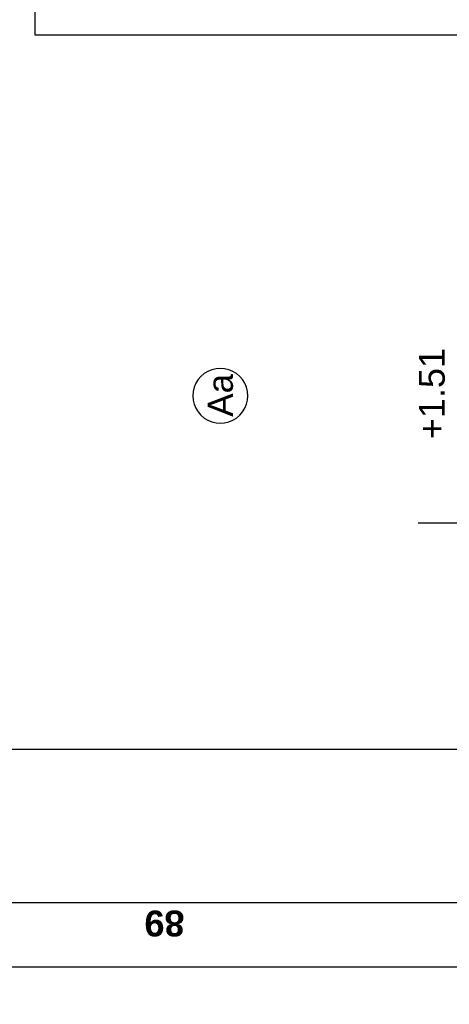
# Model space of a CAD drawing. Extents: x 1 to 126, y -14 to 17.
# Tile 3 of 131: x 20.626 to 21.225, y -2.682 to -1.31. Entities that reach past the tile are written whole.
import ezdxf
from ezdxf.enums import TextEntityAlignment as Align

# ---------------------------------------------------------------- set-up
doc = ezdxf.new("R2010")
doc.units = 0
doc.set_wipeout_variables(frame=1)
doc.header["$PDMODE"] = 3
doc.linetypes.add('DASHDOT', pattern=[1, 0.5, -0.25, 0, -0.25])
for name, color, linetype in [('A-ALBA-1', 1, 'Continuous'), ('A-ALBA-2', 2, 'Continuous'), ('A-ANNO-SIMB @ 20', 2, 'Continuous'), ('A-ANOT-COTA-PARC', 1, 'Continuous'), ('A-ANOT-TTEC', 2, 'Continuous')]:
    doc.layers.add(name, color=color, linetype=linetype)
doc.layers.add('A-ALBA-4', color=2, linetype='Continuous', lineweight=25)
doc.styles.add('BIS-ANOT', font='swiss.ttf')
doc.styles.add('BIS-COTA', font='swissb.ttf')
doc.styles.add('BIS-TXT', font='swiss.ttf')
doc.styles.add('E5-100', font='micross.ttf')
doc.dimstyles.new('BIS-COTA-PARC', dxfattribs={"dimscale": 0, "dimtxt": 0.0018, "dimasz": 0.001, "dimexe": 0.0015, "dimexo": 0, "dimgap": 0.0005, "dimtad": 1, "dimdec": 0, "dimlfac": 100, "dimzin": 9, "dimdsep": 46, "dimtxsty": 'BIS-COTA', "dimblk": 'OBLIQUE', "dimcen": 2.5, "dimclrd": 256, "dimclre": 251, "dimclrt": 2, "dimadec": 1, "dimazin": 2, "dimtfac": 1, "dimtdec": 0, "dimtix": 1, "dimtmove": 2, "dimatfit": 3, "dimldrblk": 'DOT', "dimfxl": 0.0015, "dimfxlon": 1, "dimtolj": 1, "dimtzin": 0, "dimarcsym": 0})

# ---------------------------------------------------------------- blocks, each defined once
blk = doc.blocks.new('*U75')
at = {"color": 0}
blk.add_lwpolyline([(0.84125, 0), (0, 0), (0, 2.135), (0.84125, 2.135)], close=True, dxfattribs=at)
blk = doc.blocks.new('A-ANNO-NOM-2')
blk.add_wipeout([(0, -0.001913), (0.000299, -0.00189), (0.000591, -0.00182), (0.000869, -0.001705), (0.001125, -0.001548), (0.001353, -0.001353), (0.001548, -0.001125), (0.001705, -0.000869), (0.00182, -0.000591), (0.00189, -0.000299), (0.001913, 0), (0.00189, 0.000299), (0.00182, 0.000591), (0.001705, 0.000869), (0.001548, 0.001125), (0.001353, 0.001353), (0.001125, 0.001548), (0.000869, 0.001705), (0.000591, 0.00182), (0.000299, 0.00189), (0, 0.001913), (-0.000299, 0.00189), (-0.000591, 0.00182), (-0.000869, 0.001705), (-0.001125, 0.001548), (-0.001353, 0.001353), (-0.001548, 0.001125), (-0.001705, 0.000869), (-0.00182, 0.000591), (-0.00189, 0.000299), (-0.001913, 0), (-0.00189, -0.000299), (-0.00182, -0.000591), (-0.001705, -0.000869), (-0.001548, -0.001125), (-0.001353, -0.001353), (-0.001125, -0.001548), (-0.000869, -0.001705), (-0.000591, -0.00182), (-0.000299, -0.00189)])
blk.add_lwpolyline([(0, -0.001913), (0.000299, -0.00189), (0.000591, -0.00182), (0.000869, -0.001705), (0.001125, -0.001548), (0.001353, -0.001353), (0.001548, -0.001125), (0.001705, -0.000869), (0.00182, -0.000591), (0.00189, -0.000299), (0.001913, 0), (0.00189, 0.000299), (0.00182, 0.000591), (0.001705, 0.000869), (0.001548, 0.001125), (0.001353, 0.001353), (0.001125, 0.001548), (0.000869, 0.001705), (0.000591, 0.00182), (0.000299, 0.00189), (0, 0.001913), (-0.000299, 0.00189), (-0.000591, 0.00182), (-0.000869, 0.001705), (-0.001125, 0.001548), (-0.001353, 0.001353), (-0.001548, 0.001125), (-0.001705, 0.000869), (-0.00182, 0.000591), (-0.00189, 0.000299), (-0.001913, 0), (-0.00189, -0.000299), (-0.00182, -0.000591), (-0.001705, -0.000869), (-0.001548, -0.001125), (-0.001353, -0.001353), (-0.001125, -0.001548), (-0.000869, -0.001705), (-0.000591, -0.00182), (-0.000299, -0.00189)], close=True)
at = {"color": 1, "linetype": 'Continuous', "style": 'E5-100'}
blk.add_attdef('LETRA', text='', height=0.00175, dxfattribs=at).set_placement((0, 0), align=Align.MIDDLE_CENTER)
blk = doc.blocks.new('_Oblique')
at = {"color": 0, "lineweight": -2}
blk.add_line((-0.5, -0.5), (0.5, 0.5), dxfattribs=at)
blk = doc.blocks.new('*D250')
at = {"layer": 'A-ANOT-COTA-PARC', "color": 251, "lineweight": -2, "transparency": 16777216}
for p, q in [((20.3826, -2.5108), (20.3826, -2.5708)), ((21.2726, -2.5108), (21.2726, -2.5708))]:
    blk.add_line(p, q, dxfattribs=at)
at = {"layer": 'A-ANOT-COTA-PARC', "lineweight": -2, "transparency": 16777216}
blk.add_line((21.2726, -2.5408), (20.3826, -2.5408), dxfattribs=at)
at = {"layer": 'Defpoints', "color": 0, "transparency": 16777216}
for p in [(20.3826, -2.3265), (21.2726, -2.3265), (20.3826, -2.5408)]:
    blk.add_point(p, dxfattribs=at)
at = {"layer": 'A-ANOT-COTA-PARC', "lineweight": -2, "transparency": 16777216, "xscale": 0.02, "yscale": 0.02, "zscale": 0.02, "rotation": 180}
blk.add_blockref('_Oblique', (20.3826, -2.5408), dxfattribs=at)
at = {"layer": 'A-ANOT-COTA-PARC', "lineweight": -2, "transparency": 16777216, "xscale": 0.02, "yscale": 0.02, "zscale": 0.02}
blk.add_blockref('_Oblique', (21.2726, -2.5408), dxfattribs=at)
at = {"layer": 'A-ANOT-COTA-PARC', "color": 2, "transparency": 16777216, "insert": (20.8276, -2.5694), "char_height": 0.036, "attachment_point": 5, "rotation": 180, "style": 'BIS-COTA'}
blk.add_mtext('\\A1;89', dxfattribs=at)
blk = doc.blocks.new('_Dot')
at = {"color": 0, "linetype": 'ByBlock', "lineweight": -2}
blk.add_line((-0.5, 0), (-1, 0), dxfattribs=at)
at = {"color": 0, "linetype": 'ByBlock', "const_width": 0.5}
blk.add_lwpolyline([(-0.25, 0, 1), (0.25, 0, 1)], format="xyb", close=True, dxfattribs=at)
blk = doc.blocks.new('*D251')
at = {"layer": 'A-ANOT-COTA-PARC', "color": 251, "lineweight": -2, "transparency": 16777216}
for p, q in [((20.3826, -2.6002), (20.3826, -2.6602)), ((22.7826, -2.6002), (22.7826, -2.6602))]:
    blk.add_line(p, q, dxfattribs=at)
at = {"layer": 'A-ANOT-COTA-PARC', "lineweight": -2, "transparency": 16777216}
blk.add_line((20.3826, -2.6302), (22.7826, -2.6302), dxfattribs=at)
at = {"layer": 'Defpoints', "color": 0, "transparency": 16777216}
for p in [(22.7826, -2.3115), (20.3826, -2.3265), (22.7826, -2.6302)]:
    blk.add_point(p, dxfattribs=at)
at = {"layer": 'A-ANOT-COTA-PARC', "lineweight": -2, "transparency": 16777216, "xscale": 0.02, "yscale": 0.02, "zscale": 0.02, "rotation": 180}
blk.add_blockref('_Oblique', (20.3826, -2.6302), dxfattribs=at)
at = {"layer": 'A-ANOT-COTA-PARC', "lineweight": -2, "transparency": 16777216, "xscale": 0.02, "yscale": 0.02, "zscale": 0.02}
blk.add_blockref('_Oblique', (22.7826, -2.6302), dxfattribs=at)
at = {"layer": 'A-ANOT-COTA-PARC', "color": 2, "transparency": 16777216, "insert": (21.5826, -2.6587), "char_height": 0.036, "attachment_point": 5, "rotation": 180, "style": 'BIS-COTA'}
blk.add_mtext('\\A1;240', dxfattribs=at)

msp = doc.modelspace()

# ---------------------------------------------------------------- linework, layer by layer
at = {"layer": 'A-ALBA-2', "linetype": 'DASHDOT', "ltscale": 0.1}
msp.add_line((23.2812, -2.0115), (21.1432, -2.0115), dxfattribs=at)

# ---------------------------------------------------------------- block references
at = {"layer": 'A-ALBA-1', "rotation": 90.00000000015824}
msp.add_blockref('*U75', (22.7826, -1.3315), dxfattribs=at)
at = {"layer": 'A-ANNO-SIMB @ 20', "linetype": 'Continuous'}
ref = msp.add_blockref('A-ANNO-NOM-2', (20.9054, -1.8342), dxfattribs=dict(at, xscale=20, yscale=20, zscale=20, rotation=269.9999999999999))
ref.add_attrib('LETRA', 'Aa', dxfattribs={"layer": '0', "color": 1, "linetype": 'Continuous', "height": 0.035, "rotation": 90, "style": 'BIS-ANOT'}).set_placement((20.9054, -1.8335), align=Align.MIDDLE_CENTER)

# ---------------------------------------------------------------- texts
at = {"layer": 'A-ANOT-TTEC', "insert": (21.2187, -1.8947), "char_height": 0.036, "attachment_point": 7, "rotation": 90, "style": 'BIS-TXT'}
msp.add_mtext_dynamic_manual_height_columns('+1.51', width=0.605992, gutter_width=0.025, heights=[0], dxfattribs=at)

# ---------------------------------------------------------------- dimensions: what is measured, and where the dimension line sits
at = {"layer": 'A-ANOT-COTA-PARC'}
for base, p1, p2, picture, middle in [((22.7826, -2.6302), (20.3826, -2.3265), (22.7826, -2.3115), '*D251', (21.5826, -2.6587)), ((20.3826, -2.5408), (21.2726, -2.3265), (20.3826, -2.3265), '*D250', (20.8276, -2.5694))]:
    dim = msp.add_linear_dim(base=base, p1=p1, p2=p2, angle=180, dimstyle='BIS-COTA-PARC', override={"dimscale": 0, "dimtix": 1, "dimtofl": 1, "dimtmove": 2, "dimatfit": 3}, dxfattribs=at)
    dim.commit()
    dim.dimension.update_dxf_attribs({"geometry": picture, "text_midpoint": middle})

# ---------------------------------------------------------------- next in the draw order: linework, layer by layer
at = {"layer": 'A-ALBA-4', "lineweight": 25}
msp.add_lwpolyline([(22.7826, 1.5885), (21.2826, 1.5885), (21.2826, 1.6035), (19.4244, 1.6035), (19.7426, -2.3265), (21.2826, -2.3265), (21.2826, -2.3115), (22.7826, -2.3115)], close=True, dxfattribs=at)

doc.saveas('drawing.dxf')
